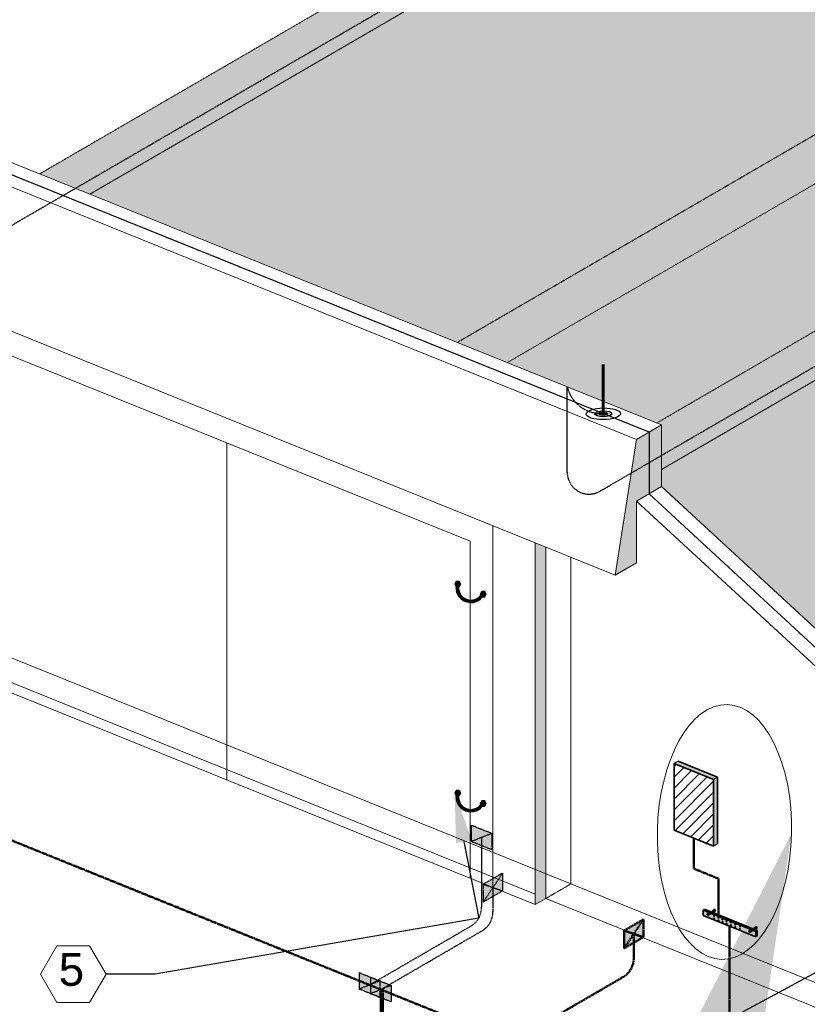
# Model space of a CAD drawing. Header units: inches. Extents: x 0 to 21849, y -2776 to 20143.
# Tile 4 of 47: x 2131 to 2419, y -1972 to -1612. Entities that reach past the tile are written whole.
import ezdxf
from ezdxf import colors
from ezdxf.entities.mleader import LeaderData, LeaderLine
from ezdxf.math import Vec2, Vec3

# ---------------------------------------------------------------- set-up
doc = ezdxf.new("R2010")
doc.units = ezdxf.units.IN
doc.header["$MEASUREMENT"] = 0
for name, pattern in [('DASHED2', [0.375, 0.25, -0.125]), ('DOT', [0.25, 0, -0.25]), ('HIDDEN2', [0.1875, 0.125, -0.0625])]:
    doc.linetypes.add(name, pattern=pattern)
for name, color, linetype, lineweight in [('E-ISO-BLDG', 131, 'Continuous', 9), ('E-ISO-GES', 7, 'DASHED2', 50), ('E-ISO-LPS', 7, 'DASHED2', 30), ('E-PWR-SYMB', 4, 'Continuous', 35), ('E-STD-TEXT', 7, 'Continuous', 20)]:
    doc.layers.add(name, color=color, linetype=linetype, lineweight=lineweight)
doc.styles.get("Standard").update_dxf_attribs({"font": 'arial.ttf'})

msp = doc.modelspace()

# ---------------------------------------------------------------- hatches: boundary and pattern name
at = {"layer": 'E-ISO-BLDG', "transparency": 33554495}
h = msp.add_hatch(color=0, dxfattribs=at)
h.dxf.hatch_style = 1
h.paths.add_polyline_path([(2926.02, -1361.1), (2926.02, -1361.09), (2791.42, -1306.77), (2156.29, -1675.36), (2290.9, -1729.68)])
h.paths.add_polyline_path([(2800.53, -1301.49), (2791.42, -1306.77), (2911.74, -1355.32), (2911.74, -1346.36)])
h.paths.add_polyline_path([(2911.74, -1236.95), (2800.53, -1301.49), (2911.74, -1346.36)])
h.paths.add_polyline_path([(2926.03, -1228.65), (2911.74, -1236.95), (2911.74, -1346.36), (2911.74, -1355.32), (2926.02, -1361.09)])
h = msp.add_hatch(color=0, dxfattribs=at)
h.dxf.hatch_style = 1
h.paths.add_polyline_path([(2926.03, -1228.65), (2926.02, -1361.09), (2999.12, -1390.58), (3133.73, -1312.46)])
h.paths.add_polyline_path([(3152.09, -1319.87), (3133.73, -1312.46), (2999.12, -1390.58), (3017.47, -1397.99)])
h.paths.add_polyline_path([(3152.09, -1319.87), (3017.47, -1397.99), (3152.09, -1452.3)])
h.paths.add_polyline_path([(3152.09, -1452.31), (3152.09, -1452.3), (3017.47, -1397.99), (2979.41, -1420.07), (2979.41, -1552.51)])
edge = h.paths.add_edge_path()
edge.add_ellipse((2462.57, -1703.94), major_axis=(10.95, -0.18), ratio=0.31706, start_angle=180, end_angle=180.6052, ccw=False)
edge.add_ellipse((2462.57, -1703.94), major_axis=(10.95, -0.18), ratio=0.31706, start_angle=77.8889, end_angle=180, ccw=False)
edge.add_ellipse((2462.57, -1703.94), major_axis=(10.95, -0.18), ratio=0.31706, start_angle=0, end_angle=77.8889, ccw=False)
edge.add_line((2473.52, -1704.13), (2473.52, -1713.35))
edge.add_ellipse((2462.57, -1712.97), major_axis=(10.95, -0.18), ratio=0.31706, start_angle=349.7427, end_angle=360, ccw=False)
edge.add_line((2473.34, -1713.76), (3017.47, -1397.99))
edge.add_line((3017.47, -1397.99), (2999.12, -1390.58))
edge.add_line((2999.12, -1390.58), (2926.04, -1361.09))
edge.add_line((2926.04, -1361.09), (2290.9, -1729.68))
edge.add_line((2290.9, -1729.68), (2363.99, -1759.16))
edge.add_line((2363.99, -1759.16), (2451.62, -1708.31))
edge.add_line((2451.62, -1708.31), (2451.62, -1703.8))
edge = h.paths.add_edge_path()
edge.add_ellipse((2462.57, -1712.97), major_axis=(10.95, -0.18), ratio=0.31706, start_angle=316.3562, end_angle=349.7427, ccw=False)
edge.add_line((2470.45, -1715.49), (2470.45, -1804.18))
edge.add_ellipse((2462.57, -1804.18), major_axis=(7.88, 0), ratio=0.448424, start_angle=330.7177, end_angle=360, ccw=False)
edge.add_arc((2466.51, -1803.04), 4.1, 196.1097, 320.4122, ccw=False)
edge.add_arc((2458.63, -1805.31), 4.1, 16.1097, 96.0139)
edge.add_ellipse((2462.57, -1804.18), major_axis=(7.88, 0), ratio=0.448424, start_angle=123.6781, end_angle=150.7177)
edge.add_ellipse((2462.57, -1804.18), major_axis=(7.88, 0), ratio=0.448424, start_angle=150.7177, end_angle=180)
edge.add_arc((2458.63, -1805.31), 4.1, 140.4122, 164.1369)
edge.add_ellipse((2462.57, -1804.18), major_axis=(7.88, 0), ratio=0.448424, start_angle=150.7177, end_angle=180)
edge.add_line((2454.69, -1804.18), (2454.69, -1724.59))
edge.add_line((2454.69, -1724.59), (2365.76, -1776.19))
edge.add_line((2365.76, -1776.19), (2365.76, -1782.45))
edge.add_line((2365.76, -1782.45), (2449.72, -1859.91))
edge.add_line((2449.72, -1859.91), (2580.92, -1783.77))
edge.add_line((2580.92, -1783.77), (2580.92, -1651.33))
edge.add_line((2580.92, -1651.33), (2473.34, -1713.76))
edge = h.paths.add_edge_path()
edge.add_ellipse((2462.57, -1712.97), major_axis=(10.95, -0.18), ratio=0.31706, start_angle=180.6052, end_angle=224.2489, ccw=False)
edge.add_ellipse((2462.57, -1712.97), major_axis=(10.95, -0.18), ratio=0.31706, start_angle=180, end_angle=180.6052, ccw=False)
edge.add_line((2451.62, -1712.78), (2451.62, -1708.31))
edge.add_line((2451.62, -1708.31), (2363.99, -1759.16))
edge.add_line((2363.99, -1759.16), (2365.76, -1759.88))
edge.add_line((2365.76, -1759.88), (2365.76, -1776.19))
edge.add_line((2365.76, -1776.19), (2454.69, -1724.59))
edge.add_line((2454.69, -1724.59), (2454.69, -1715.26))
at = {"layer": 'E-ISO-BLDG', "linetype": 'DASHED2', "transparency": 33554498}
h = msp.add_hatch(dxfattribs=at)
h.set_pattern_fill('EARTH', color=0, scale=40)
h.set_pattern_definition([(0, (0, -4143), (10, 10), [10, -10]), (0, (0, -4139.25), (10, 10), [10, -10]), (0, (0, -4135.5), (10, 10), [10, -10]), (90, (1.25, -4134.25), (-10, 10), [10, -10]), (90, (5, -4134.25), (-10, 10), [10, -10]), (90, (8.75, -4134.25), (-10, 10), [10, -10])])
edge = h.paths.add_edge_path()
edge.add_arc((2492.42, -1465.89), 8, 300.1278, 360)
edge.add_line((2500.42, -1465.89), (2500.42, -1459.72))
edge.add_arc((2508.42, -1459.72), 8, 163.1102, 180, ccw=False)
edge.add_line((2500.76, -1457.39), (2137.93, -1667.95))
edge.add_line((2137.93, -1667.95), (2151.05, -1673.25))
edge.add_line((2151.05, -1673.25), (2496.43, -1472.81))
edge = h.paths.add_edge_path()
edge.add_arc((2661.92, -1196.03), 167.64, 278.9617, 283.6856, ccw=False)
edge.add_line((2688.04, -1361.62), (2545.43, -1444.38))
edge.add_arc((2540.77, -1437.88), 8, 245.7447, 305.6169, ccw=False)
edge.add_line((2537.48, -1445.17), (2531.29, -1441.57))
edge.add_arc((2527.52, -1448.63), 8, 61.8374, 77.1134)
edge.add_line((2529.3, -1440.83), (2522.15, -1444.98))
edge.add_line((2522.15, -1444.98), (2520.26, -1446.09))
edge.add_line((2520.26, -1446.09), (2514.36, -1449.5))
edge.add_line((2514.36, -1449.5), (2511.83, -1450.98))
edge.add_line((2511.83, -1450.98), (2508.51, -1452.9))
edge.add_line((2508.51, -1452.9), (2500.76, -1457.39))
edge.add_arc((2508.42, -1459.72), 8, 163.1102, 180)
edge.add_line((2500.42, -1459.72), (2500.42, -1465.89))
edge.add_arc((2492.42, -1465.89), 8, 300.1278, 360, ccw=False)
edge.add_line((2496.43, -1472.81), (2151.05, -1673.25))
edge.add_line((2151.05, -1673.25), (2156.29, -1675.36))
edge.add_line((2156.29, -1675.36), (2701.59, -1358.91))
at = {"layer": 'E-ISO-BLDG', "transparency": 33554495}
h = msp.add_hatch(color=0, dxfattribs=at)
h.dxf.hatch_style = 1
edge = h.paths.add_edge_path()
edge.add_line((2577.02, -1653.59), (2473.34, -1713.76))
edge.add_ellipse((2462.57, -1712.97), major_axis=(10.95, -0.18), ratio=0.31706, start_angle=322.9032, end_angle=349.7427, ccw=False)
edge.add_line((2471.27, -1715.21), (2471.57, -1716.65))
edge.add_line((2471.57, -1716.65), (2472.76, -1716.45))
edge.add_line((2472.76, -1716.45), (2476.03, -1735.36))
edge.add_line((2476.03, -1735.36), (2474.85, -1735.57))
edge.add_arc((-663.16, -2192.38), 3171.09, 6.42227, 8.28259, ccw=False)
edge.add_line((2488.03, -1837.68), (2577.02, -1786.03))
edge.add_line((2577.02, -1786.03), (2577.02, -1653.59))
h.paths.add_polyline_path([(2474.85, -1735.57), (2473.67, -1735.77), (2470.39, -1716.86), (2470.45, -1716.84), (2470.45, -1715.44), (2365.76, -1776.19), (2365.76, -1782.45), (2449.72, -1859.91), (2488.03, -1837.68, 0.008117)])
edge = h.paths.add_edge_path(flags=16)
edge.add_ellipse((2462.57, -1804.18), major_axis=(7.88, 0), ratio=0.448424, start_angle=303.6781, end_angle=330.7177, ccw=False)
edge.add_arc((2466.51, -1803.04), 4.1, 276.0139, 315.6602)
h.paths.add_polyline_path([(2778.22, -1536.83), (2577.02, -1653.59), (2577.02, -1786.03), (2628.88, -1755.94, 0.112926), (2624.21, -1753.23), (2620.41, -1755.44), (2620.41, -1752.19), (2623.94, -1750.14), (2623.94, -1753.15, -0.118736), (2628.88, -1755.94), (2747.18, -1687.28, 0.112903), (2742.52, -1684.57), (2738.71, -1686.78), (2738.71, -1683.53), (2742.25, -1681.49), (2742.25, -1684.49, -0.118719), (2747.18, -1687.28), (2778.22, -1669.27)])
edge = h.paths.add_edge_path()
edge.add_line((2451.62, -1708.31), (2451.62, -1703.8))
edge.add_ellipse((2462.57, -1703.94), major_axis=(10.95, -0.18), ratio=0.31706, start_angle=180, end_angle=180.6052, ccw=False)
edge.add_ellipse((2462.57, -1703.94), major_axis=(10.95, -0.18), ratio=0.31706, start_angle=129.5272, end_angle=180, ccw=False)
edge.add_ellipse((2462.57, -1703.94), major_axis=(10.95, -0.18), ratio=0.31706, start_angle=90.3026, end_angle=129.5272, ccw=False)
edge.add_ellipse((2462.57, -1703.94), major_axis=(10.95, -0.18), ratio=0.31706, start_angle=77.8889, end_angle=90.3026, ccw=False)
edge.add_ellipse((2462.57, -1703.94), major_axis=(10.95, -0.18), ratio=0.31706, start_angle=309.5272, end_angle=437.8889)
edge.add_line((2464.92, -1700.59), (2531.02, -1662.23))
edge.add_arc((2538.67, -1664.56), 8, 120.1278, 163.1102, ccw=False)
edge.add_line((2534.66, -1657.64), (2536.68, -1656.46))
edge.add_line((2536.68, -1656.46), (2536.68, -1651.93))
edge.add_line((2536.68, -1651.93), (2545.58, -1646.76))
edge.add_line((2545.58, -1646.76), (2545.58, -1647.07))
edge.add_line((2545.58, -1647.07), (2549.88, -1648.8))
edge.add_line((2549.88, -1648.8), (2553.57, -1646.66))
edge.add_arc((2557.78, -1653.47), 8, 77.1134, 121.7096, ccw=False)
edge.add_line((2559.56, -1645.67), (2817.83, -1495.78))
edge.add_arc((2825.49, -1498.11), 8, 120.1278, 163.1102, ccw=False)
edge.add_line((2821.47, -1491.19), (2823.5, -1490.01))
edge.add_line((2823.5, -1490.01), (2823.5, -1485.48))
edge.add_line((2823.5, -1485.48), (2832.4, -1480.32))
edge.add_line((2832.4, -1480.32), (2832.4, -1480.62))
edge.add_line((2832.4, -1480.62), (2836.69, -1482.36))
edge.add_line((2836.69, -1482.36), (2840.39, -1480.21))
edge.add_arc((2844.59, -1487.02), 8, 77.1134, 121.7096, ccw=False)
edge.add_line((2846.38, -1479.22), (2980.81, -1401.21))
edge.add_line((2980.81, -1401.21), (2926.02, -1379.1))
edge.add_line((2926.02, -1379.1), (2651.11, -1538.64))
edge.add_line((2651.11, -1538.64), (2651.11, -1541.88))
edge.add_line((2651.11, -1541.88), (2647.57, -1543.93))
edge.add_line((2647.57, -1543.93), (2647.57, -1546.76))
edge.add_line((2647.57, -1546.76), (2647.57, -1547.92))
edge.add_line((2647.57, -1547.92), (2646.6, -1549.16))
edge.add_line((2646.6, -1549.16), (2645.37, -1550.19))
edge.add_line((2645.37, -1550.19), (2643.3, -1550.8))
edge.add_line((2643.3, -1550.8), (2641.81, -1550.84))
edge.add_line((2641.81, -1550.84), (2639.86, -1550.83))
edge.add_line((2639.86, -1550.83), (2637.91, -1550.71))
edge.add_line((2637.91, -1550.71), (2636.07, -1550.39))
edge.add_line((2636.07, -1550.39), (2634.85, -1549.92))
edge.add_line((2634.85, -1549.92), (2633.06, -1549.11))
edge.add_line((2633.06, -1549.11), (2608.46, -1563.39))
edge.add_line((2608.46, -1563.39), (2309.2, -1737.06))
edge.add_line((2309.2, -1737.06), (2363.99, -1759.16))
edge.add_line((2363.99, -1759.16), (2451.62, -1708.31))
h.paths.add_polyline_path([(2608.46, -1563.39), (2633.06, -1549.11), (2631.84, -1548.56), (2630.54, -1548.03), (2629.19, -1547.54), (2627.59, -1546.76), (2626.54, -1546.16), (2615.09, -1541.54), (2290.9, -1729.68), (2309.2, -1737.06)])
h.paths.add_polyline_path([(2926.02, -1379.1), (2980.81, -1401.21), (2999.12, -1390.58), (2926.04, -1361.09), (2615.09, -1541.54), (2626.54, -1546.16), (2627.59, -1546.76), (2629.19, -1547.54), (2630.54, -1548.03), (2631.84, -1548.56), (2633.06, -1549.11), (2644.04, -1542.74), (2644.04, -1539.49), (2651.11, -1535.39), (2651.11, -1538.64)])
h.paths.add_polyline_path([(2647.57, -1546.76), (2647.57, -1543.93), (2644.04, -1545.98), (2644.04, -1542.74), (2633.06, -1549.11), (2634.85, -1549.92), (2636.07, -1550.39), (2637.91, -1550.71), (2639.86, -1550.83), (2641.81, -1550.84), (2643.3, -1550.8), (2645.37, -1550.19), (2646.6, -1549.16), (2647.57, -1547.92)], flags=17)
edge = h.paths.add_edge_path(flags=17)
edge.add_arc((2522.67, -1670.73), 8, 300.1278, 360)
edge.add_line((2530.67, -1670.73), (2530.67, -1664.56))
edge.add_arc((2538.67, -1664.56), 8, 163.1102, 180, ccw=False)
edge.add_line((2531.02, -1662.23), (2464.92, -1700.59))
edge.add_ellipse((2462.57, -1703.94), major_axis=(10.95, -0.18), ratio=0.31706, start_angle=0, end_angle=77.8889, ccw=False)
edge.add_line((2473.52, -1704.13), (2473.52, -1708.51))
edge.add_line((2473.52, -1708.51), (2526.69, -1677.65))
h.paths.add_polyline_path([(2999.16, -1408.61), (2993.93, -1406.5), (2862.5, -1482.77, -0.267352), (2854.56, -1483.56), (2848.37, -1479.97, 0.066753), (2846.38, -1479.22), (2839.22, -1483.37), (2841.3, -1484.21), (2841.3, -1489.18), (2832.71, -1494.16), (2825.58, -1491.29), (2817.83, -1495.78, 0.073829), (2817.49, -1498.11), (2817.49, -1504.29, -0.267352), (2813.5, -1511.2), (2575.69, -1649.22, -0.267352), (2567.74, -1650.01), (2561.55, -1646.41, 0.066753), (2559.56, -1645.67), (2552.4, -1649.82), (2554.48, -1650.66), (2554.48, -1655.63), (2545.89, -1660.61), (2538.76, -1657.74), (2531.02, -1662.23, 0.073829), (2530.67, -1664.56), (2530.67, -1670.73, -0.267352), (2526.69, -1677.65), (2473.52, -1708.51), (2470.26, -1710.4), (2471.22, -1714.99)])
h.paths.add_polyline_path([(2538.76, -1657.74), (2536.68, -1656.9), (2536.68, -1656.46), (2534.66, -1657.64, 0.189776), (2531.02, -1662.23)], flags=17)
h.paths.add_polyline_path([(2559.56, -1645.67, 0.197082), (2553.57, -1646.66), (2549.88, -1648.8), (2552.4, -1649.82)], flags=17)
h.paths.add_polyline_path([(2813.5, -1511.2, 0.267352), (2817.49, -1504.29), (2817.49, -1498.11, -0.073829), (2817.83, -1495.78), (2559.56, -1645.67, -0.066753), (2561.55, -1646.41), (2567.74, -1650.01, 0.267352), (2575.69, -1649.22)], flags=17)
h.paths.add_polyline_path([(2846.38, -1479.22, 0.197082), (2840.39, -1480.21), (2836.69, -1482.36), (2839.22, -1483.37)], flags=17)
h.paths.add_polyline_path([(2825.58, -1491.29), (2823.5, -1490.45), (2823.5, -1490.01), (2821.47, -1491.19, 0.189776), (2817.83, -1495.78)], flags=17)
h.paths.add_polyline_path([(3012.24, -1395.87), (2999.12, -1390.58), (2980.81, -1401.21), (2993.93, -1406.5)])
h.paths.add_polyline_path([(3017.47, -1397.99), (3012.24, -1395.87), (2993.93, -1406.5), (2999.16, -1408.61)])
h.paths.add_polyline_path([(2993.93, -1406.5), (2980.81, -1401.21), (2846.38, -1479.22, -0.066753), (2848.37, -1479.97), (2854.56, -1483.56, 0.267352), (2862.5, -1482.77)], flags=17)
at = {"layer": 'E-ISO-BLDG', "transparency": 33554457}
h = msp.add_hatch(color=0, dxfattribs=at)
h.dxf.hatch_style = 1
h.paths.add_polyline_path([(2323.42, -1804.59), (2319.53, -1803.02), (2319.53, -1935.46), (2323.42, -1933.2)])
at = {"layer": 'E-ISO-GES'}
h = msp.add_hatch(color=0, dxfattribs=at)
h.dxf.hatch_style = 1
h.paths.add_polyline_path([(2359.13, -1947.39), (2359.13, -1940.9), (2352.05, -1945), (2352.05, -1951.49)])
h = msp.add_hatch(color=0, dxfattribs=at)
h.dxf.hatch_style = 1
h.paths.add_polyline_path([(2263.71, -1966.58), (2262.96, -1966.58), (2262.96, -2036.16), (2263.71, -2036.16)])
at = {"layer": 'E-ISO-LPS', "linetype": 'Continuous', "transparency": 33554687}
h = msp.add_hatch(color=0, dxfattribs=at)
h.dxf.hatch_style = 1
edge = h.paths.add_edge_path()
edge.add_ellipse((2344.45, -1755.77), major_axis=(3.16, 0.03), ratio=0.336663, start_angle=89.798, end_angle=129.0017)
edge.add_line((2342.46, -1754.96), (2343.45, -1755.37))
edge.add_ellipse((2344.45, -1755.77), major_axis=(1.58, 0.02), ratio=0.336663, start_angle=89.798, end_angle=129.0017, ccw=False)
edge.add_line((2344.45, -1755.24), (2344.45, -1754.7))
edge = h.paths.add_edge_path()
edge.add_ellipse((2344.45, -1755.77), major_axis=(3.16, 0.03), ratio=0.336663, start_angle=129.0017, end_angle=166.1423)
edge.add_arc((2343.85, -1742.75), 13.03, 259.0625, 265.7016)
edge.add_ellipse((2344.45, -1755.77), major_axis=(1.58, 0.02), ratio=0.336663, start_angle=129.0017, end_angle=175.765, ccw=False)
edge.add_line((2343.45, -1755.37), (2342.46, -1754.96))
edge = h.paths.add_edge_path()
edge.add_ellipse((2344.45, -1755.77), major_axis=(3.16, 0.03), ratio=0.336663, start_angle=309.0017, end_angle=449.798)
edge.add_line((2344.45, -1754.7), (2344.45, -1755.24))
edge.add_ellipse((2344.45, -1755.77), major_axis=(1.58, 0.02), ratio=0.336663, start_angle=309.0017, end_angle=449.798, ccw=False)
edge.add_line((2345.45, -1756.17), (2346.45, -1756.57))
edge = h.paths.add_edge_path()
edge.add_ellipse((2344.45, -1755.77), major_axis=(1.58, 0.02), ratio=0.336663, start_angle=175.765, end_angle=309.0017, ccw=False)
edge.add_arc((2343.85, -1742.75), 13.03, 259.0625, 265.7016, ccw=False)
edge.add_ellipse((2344.45, -1755.77), major_axis=(3.16, 0.03), ratio=0.336663, start_angle=166.1423, end_angle=309.0017)
edge.add_line((2346.45, -1756.57), (2345.45, -1756.17))
at = {"layer": 'E-ISO-LPS'}
h = msp.add_hatch(color=0, dxfattribs=at)
h.dxf.hatch_style = 1
edge = h.paths.add_edge_path()
edge.add_ellipse((2344.45, -1755.77), major_axis=(1.58, 0.02), ratio=0.336663, start_angle=89.798, end_angle=360)
edge.add_ellipse((2344.45, -1755.77), major_axis=(1.58, 0.02), ratio=0.336663, start_angle=0, end_angle=89.798)
at = {"layer": 'E-ISO-LPS', "linetype": 'HIDDEN2', "transparency": 33554495}
h = msp.add_hatch(color=0, dxfattribs=at)
h.dxf.hatch_style = 1
h.paths.add_polyline_path([(2365.76, -1771.04), (2361.2, -1773.69), (2361.2, -1785.1), (2365.76, -1782.45)])
h.paths.add_polyline_path([(2365.76, -1759.88), (2361.2, -1762.53), (2361.2, -1773.69), (2365.76, -1771.04)])
h.paths.add_polyline_path([(2361.2, -1762.53), (2356.64, -1765.17), (2354.71, -1777.45), (2361.2, -1773.69)])
h.paths.add_polyline_path([(2361.2, -1773.69), (2354.71, -1777.45), (2348.83, -1814.85), (2356.63, -1810.32), (2356.63, -1787.75), (2361.2, -1785.1)])
at = {"layer": 'E-ISO-LPS'}
h = msp.add_hatch(color=0, dxfattribs=at)
h.dxf.hatch_style = 1
h.paths.add_polyline_path([(2290.56, -1817.13), (2289.99, -1818.1), (2290.56, -1819.08), (2291.69, -1819.08), (2292.25, -1818.1), (2291.69, -1817.13)])
at = {"layer": 'E-ISO-LPS', "linetype": 'Continuous'}
h = msp.add_hatch(dxfattribs=at)
h.set_pattern_fill('NET3', color=0, scale=5.2668)
h.set_pattern_definition([(0, (769.1205, -3073.811), (0, 0.65835), []), (60, (769.1205, -3073.811), (-0.57014782, 0.329175), []), (120, (769.1205, -3073.811), (-0.57014782, -0.329175), [])])
h.paths.add_polyline_path([(2300.75, -1821.99), (2299.92, -1821.65, -0.880592), (2291.54, -1818.27), (2290.7, -1817.93, 0.902143)])
at = {"layer": 'E-ISO-LPS'}
h = msp.add_hatch(color=0, dxfattribs=at)
h.dxf.hatch_style = 1
h.paths.add_polyline_path([(2299.89, -1820.84), (2299.32, -1821.82), (2299.89, -1822.8), (2301.02, -1822.8), (2301.58, -1821.82), (2301.02, -1820.84)])
h = msp.add_hatch(color=0, dxfattribs=at)
h.dxf.hatch_style = 1
h.paths.add_polyline_path([(2290.56, -1893.75), (2289.99, -1894.72), (2290.56, -1895.7), (2291.69, -1895.7), (2292.25, -1894.72), (2291.69, -1893.75)])
at = {"layer": 'E-ISO-LPS', "linetype": 'Continuous'}
h = msp.add_hatch(dxfattribs=at)
h.set_pattern_fill('NET3', color=0, scale=5.2668)
h.set_pattern_definition([(0, (769.1205, -3150.4322), (0, 0.65835), []), (60, (769.1205, -3150.4322), (-0.57014782, 0.329175), []), (120, (769.1205, -3150.4322), (-0.57014782, -0.329175), [])])
h.paths.add_polyline_path([(2300.75, -1898.61), (2299.92, -1898.27, -0.880592), (2291.54, -1894.89), (2290.7, -1894.56, 0.902143)])
at = {"layer": 'E-ISO-LPS'}
h = msp.add_hatch(color=0, dxfattribs=at)
h.dxf.hatch_style = 1
h.paths.add_polyline_path([(2299.89, -1897.46), (2299.32, -1898.44), (2299.89, -1899.42), (2301.02, -1899.42), (2301.58, -1898.44), (2301.02, -1897.46)])
h = msp.add_hatch(color=0, dxfattribs=at)
h.dxf.hatch_style = 1
h.paths.add_polyline_path([(2296.05, -1906.37), (2296.05, -1912.4), (2303.66, -1909.37)])
h.paths.add_polyline_path([(2303.66, -1909.37), (2296.05, -1912.4), (2303.66, -1915.42)])
h = msp.add_hatch(color=0, dxfattribs=at)
h.dxf.hatch_style = 1
h.paths.add_polyline_path([(2307.55, -1930.39), (2307.55, -1923.91), (2300.48, -1928), (2300.48, -1934.5)])
h = msp.add_hatch(color=0, dxfattribs=at)
h.dxf.hatch_style = 1
h.paths.add_polyline_path([(2255, -1960.37), (2255, -1966.41), (2262.6, -1963.38)])
h.paths.add_polyline_path([(2262.6, -1963.38), (2255, -1966.41), (2262.6, -1969.42)])
h = msp.add_hatch(color=0, dxfattribs=at)
h.dxf.hatch_style = 1
h.paths.add_polyline_path([(2259.16, -1962.05), (2259.16, -1968.08), (2266.76, -1965.06)])
h.paths.add_polyline_path([(2266.76, -1965.06), (2259.16, -1968.08), (2266.76, -1971.1)])
at = {"layer": 'E-PWR-SYMB'}
h = msp.add_hatch(color=0, dxfattribs=at)
h.dxf.hatch_style = 1
h.paths.add_polyline_path([(2371.82, -1882.92), (2370.35, -1883.78), (2384.86, -1889.63), (2386.32, -1888.78)])
h.paths.add_polyline_path([(2386.32, -1888.78), (2384.86, -1889.63), (2384.86, -1914.03), (2386.32, -1913.17)])
h = msp.add_hatch(dxfattribs=at)
h.set_pattern_fill('ANSI31', color=0, scale=22.572)
h.set_pattern_definition([(45, (681.449, -3055.0205), (-1.9951018, 1.9951018), [])])
h.paths.add_polyline_path([(2384.86, -1889.63), (2370.35, -1883.78), (2370.35, -1908.17), (2384.86, -1914.03)])
at = {"layer": 'E-PWR-SYMB', "linetype": 'Continuous', "transparency": 33554687}
h = msp.add_hatch(color=0, dxfattribs=at)
h.dxf.hatch_style = 1
h.paths.add_polyline_path([(2381.48, -1937.19), (2380.99, -1937.47), (2383.3, -1938.4), (2383.79, -1938.12)])
h.paths.add_polyline_path([(2384.57, -1938.44), (2384.08, -1938.72), (2400.28, -1945.25), (2400.76, -1944.97)])
h = msp.add_hatch(color=0, dxfattribs=at)
h.dxf.hatch_style = 1
edge = h.paths.add_edge_path()
edge.add_line((2400.28, -1947.28), (2400.28, -1945.25))
edge.add_line((2400.28, -1945.25), (2399.42, -1944.91))
edge.add_line((2399.42, -1944.91), (2398.28, -1945.57))
edge.add_ellipse((2398.06, -1945.31), major_axis=(0, -0.385), ratio=0.754079, start_angle=180, end_angle=407.2696, ccw=False)
edge.add_line((2398.06, -1944.93), (2398.64, -1944.59))
edge.add_line((2398.64, -1944.59), (2384.08, -1938.72))
edge.add_line((2384.08, -1938.72), (2383, -1939.35))
edge.add_ellipse((2382.78, -1939.09), major_axis=(0, -0.385), ratio=0.754079, start_angle=180, end_angle=407.2696, ccw=False)
edge.add_line((2382.78, -1938.7), (2383.3, -1938.4))
edge.add_line((2383.3, -1938.4), (2380.99, -1937.47))
edge.add_line((2380.99, -1937.47), (2380.99, -1939.5))
edge.add_line((2380.99, -1939.5), (2400.28, -1947.28))
edge = h.paths.add_edge_path(flags=16)
edge.add_ellipse((2394.53, -1944.47), major_axis=(0, -0.192), ratio=0.754079, start_angle=0, end_angle=360)
edge = h.paths.add_edge_path(flags=16)
edge.add_ellipse((2394.53, -1943.46), major_axis=(0, -0.192), ratio=0.754079, start_angle=0, end_angle=360)
edge = h.paths.add_edge_path(flags=16)
edge.add_ellipse((2392.74, -1943.73), major_axis=(0, -0.192), ratio=0.754079, start_angle=0, end_angle=360)
edge = h.paths.add_edge_path(flags=16)
edge.add_ellipse((2392.74, -1942.73), major_axis=(0, -0.192), ratio=0.754079, start_angle=0, end_angle=360)
edge = h.paths.add_edge_path(flags=16)
edge.add_ellipse((2391.18, -1943.05), major_axis=(0, -0.192), ratio=0.754079, start_angle=0, end_angle=360)
edge = h.paths.add_edge_path(flags=16)
edge.add_ellipse((2391.18, -1942.05), major_axis=(0, -0.192), ratio=0.754079, start_angle=0, end_angle=360)
edge = h.paths.add_edge_path(flags=16)
edge.add_ellipse((2389.61, -1942.47), major_axis=(0, -0.192), ratio=0.754079, start_angle=0, end_angle=360)
edge = h.paths.add_edge_path(flags=16)
edge.add_ellipse((2389.61, -1941.47), major_axis=(0, -0.192), ratio=0.754079, start_angle=0, end_angle=360)
edge = h.paths.add_edge_path(flags=16)
edge.add_ellipse((2388.15, -1941.89), major_axis=(0, -0.192), ratio=0.754079, start_angle=0, end_angle=360)
edge = h.paths.add_edge_path(flags=16)
edge.add_ellipse((2388.15, -1940.89), major_axis=(0, -0.192), ratio=0.754079, start_angle=0, end_angle=360)
edge = h.paths.add_edge_path(flags=16)
edge.add_ellipse((2386.62, -1941.26), major_axis=(0, -0.192), ratio=0.754079, start_angle=0, end_angle=360)
edge = h.paths.add_edge_path(flags=16)
edge.add_ellipse((2386.62, -1940.26), major_axis=(0, -0.192), ratio=0.754079, start_angle=0, end_angle=360)
edge = h.paths.add_edge_path(flags=16)
edge.add_ellipse((2385, -1940.62), major_axis=(0, -0.192), ratio=0.754079, start_angle=0, end_angle=360)
edge = h.paths.add_edge_path(flags=16)
edge.add_ellipse((2385, -1939.61), major_axis=(0, -0.192), ratio=0.754079, start_angle=0, end_angle=360)
h = msp.add_hatch(color=0, dxfattribs=at)
h.dxf.hatch_style = 1
edge = h.paths.add_edge_path()
edge.add_ellipse((2385.17, -1937.7), major_axis=(0, -0.385), ratio=0.754079, start_angle=227.2696, end_angle=270, ccw=False)
edge.add_line((2384.96, -1937.44), (2383.79, -1938.12))
edge.add_line((2383.79, -1938.12), (2384.01, -1938.21))
edge.add_line((2384.01, -1938.21), (2384.88, -1937.7))
edge = h.paths.add_edge_path()
edge.add_ellipse((2385.17, -1937.7), major_axis=(0, -0.385), ratio=0.754079, start_angle=270, end_angle=317.2696, ccw=False)
edge.add_line((2384.88, -1937.7), (2384.01, -1938.21))
edge.add_line((2384.01, -1938.21), (2384.35, -1938.35))
edge.add_line((2384.35, -1938.35), (2384.97, -1937.99))
edge = h.paths.add_edge_path()
edge.add_ellipse((2385.17, -1937.7), major_axis=(0, -0.385), ratio=0.754079, start_angle=317.2696, end_angle=360, ccw=False)
edge.add_line((2384.97, -1937.99), (2384.35, -1938.35))
edge.add_line((2384.35, -1938.35), (2384.57, -1938.44))
edge.add_line((2384.57, -1938.44), (2385.17, -1938.09))
edge = h.paths.add_edge_path()
edge.add_ellipse((2385.17, -1937.7), major_axis=(0, -0.385), ratio=0.754079, start_angle=0, end_angle=90)
edge.add_line((2385.46, -1937.7), (2384.97, -1937.99))
edge.add_ellipse((2385.17, -1937.7), major_axis=(0, -0.385), ratio=0.754079, start_angle=317.2696, end_angle=360)
edge = h.paths.add_edge_path()
edge.add_line((2384.08, -1938.72), (2383.86, -1938.63))
edge.add_line((2383.86, -1938.63), (2383.07, -1939.09))
edge.add_ellipse((2382.78, -1939.09), major_axis=(0, -0.385), ratio=0.754079, start_angle=50.9748, end_angle=90, ccw=False)
edge.add_ellipse((2382.78, -1939.09), major_axis=(0, -0.385), ratio=0.754079, start_angle=47.2696, end_angle=50.9748, ccw=False)
edge.add_line((2383, -1939.35), (2384.08, -1938.72))
edge = h.paths.add_edge_path()
edge.add_line((2383.86, -1938.63), (2383.52, -1938.49))
edge.add_line((2383.52, -1938.49), (2382.98, -1938.8))
edge.add_ellipse((2382.78, -1939.09), major_axis=(0, -0.385), ratio=0.754079, start_angle=90, end_angle=137.2696, ccw=False)
edge.add_line((2383.07, -1939.09), (2383.86, -1938.63))
edge = h.paths.add_edge_path()
edge.add_line((2383.52, -1938.49), (2383.3, -1938.4))
edge.add_line((2383.3, -1938.4), (2382.78, -1938.7))
edge.add_ellipse((2382.78, -1939.09), major_axis=(0, -0.385), ratio=0.754079, start_angle=176.2949, end_angle=180, ccw=False)
edge.add_ellipse((2382.78, -1939.09), major_axis=(0, -0.385), ratio=0.754079, start_angle=137.2696, end_angle=176.2949, ccw=False)
edge.add_line((2382.98, -1938.8), (2383.52, -1938.49))
h = msp.add_hatch(color=0, dxfattribs=at)
h.dxf.hatch_style = 1
h.paths.add_polyline_path([(2384.01, -1938.21), (2383.79, -1938.12), (2383.3, -1938.4), (2383.52, -1938.49)])
h.paths.add_polyline_path([(2384.35, -1938.35), (2384.01, -1938.21), (2383.52, -1938.49), (2383.86, -1938.63)])
h.paths.add_polyline_path([(2384.57, -1938.44), (2384.35, -1938.35), (2383.86, -1938.63), (2384.08, -1938.72)])
h = msp.add_hatch(color=0, dxfattribs=at)
h.dxf.hatch_style = 1
edge = h.paths.add_edge_path()
edge.add_ellipse((2385.17, -1937.7), major_axis=(0, -0.385), ratio=0.754079, start_angle=227.2696, end_angle=317.2696)
edge.add_line((2384.97, -1937.99), (2385.46, -1937.7))
edge.add_ellipse((2385.17, -1937.7), major_axis=(0, -0.385), ratio=0.754079, start_angle=90, end_angle=180)
edge.add_line((2385.17, -1937.32), (2384.96, -1937.44))
h = msp.add_hatch(color=0, dxfattribs=at)
h.dxf.hatch_style = 1
edge = h.paths.add_edge_path()
edge.add_line((2398.86, -1944.68), (2398.64, -1944.59))
edge.add_line((2398.64, -1944.59), (2398.06, -1944.93))
edge.add_ellipse((2398.06, -1945.31), major_axis=(0, -0.385), ratio=0.754079, start_angle=176.2949, end_angle=180, ccw=False)
edge.add_ellipse((2398.06, -1945.31), major_axis=(0, -0.385), ratio=0.754079, start_angle=137.2696, end_angle=176.2949, ccw=False)
edge.add_line((2398.26, -1945.03), (2398.86, -1944.68))
edge = h.paths.add_edge_path()
edge.add_line((2399.2, -1944.82), (2398.86, -1944.68))
edge.add_line((2398.86, -1944.68), (2398.26, -1945.03))
edge.add_ellipse((2398.06, -1945.31), major_axis=(0, -0.385), ratio=0.754079, start_angle=90, end_angle=137.2696, ccw=False)
edge.add_line((2398.35, -1945.31), (2399.2, -1944.82))
edge = h.paths.add_edge_path()
edge.add_line((2399.42, -1944.91), (2399.2, -1944.82))
edge.add_line((2399.2, -1944.82), (2398.35, -1945.31))
edge.add_ellipse((2398.06, -1945.31), major_axis=(0, -0.385), ratio=0.754079, start_angle=50.9748, end_angle=90, ccw=False)
edge.add_ellipse((2398.06, -1945.31), major_axis=(0, -0.385), ratio=0.754079, start_angle=47.2696, end_angle=50.9748, ccw=False)
edge.add_line((2398.28, -1945.57), (2399.42, -1944.91))
h = msp.add_hatch(color=0, dxfattribs=at)
h.dxf.hatch_style = 1
edge = h.paths.add_edge_path()
edge.add_ellipse((2400.45, -1943.93), major_axis=(0, -0.385), ratio=0.754079, start_angle=227.2696, end_angle=270, ccw=False)
edge.add_line((2400.24, -1943.67), (2399.12, -1944.31))
edge.add_line((2399.12, -1944.31), (2399.34, -1944.4))
edge.add_line((2399.34, -1944.4), (2400.16, -1943.93))
edge = h.paths.add_edge_path()
edge.add_ellipse((2400.45, -1943.93), major_axis=(0, -0.385), ratio=0.754079, start_angle=270, end_angle=317.2696, ccw=False)
edge.add_line((2400.16, -1943.93), (2399.34, -1944.4))
edge.add_line((2399.34, -1944.4), (2399.69, -1944.54))
edge.add_line((2399.69, -1944.54), (2400.25, -1944.21))
edge = h.paths.add_edge_path()
edge.add_ellipse((2400.45, -1943.93), major_axis=(0, -0.385), ratio=0.754079, start_angle=317.2696, end_angle=360, ccw=False)
edge.add_line((2400.25, -1944.21), (2399.69, -1944.54))
edge.add_line((2399.69, -1944.54), (2399.91, -1944.63))
edge.add_line((2399.91, -1944.63), (2400.45, -1944.31))
edge = h.paths.add_edge_path()
edge.add_ellipse((2400.45, -1943.93), major_axis=(0, -0.385), ratio=0.754079, start_angle=0, end_angle=90)
edge.add_line((2400.74, -1943.93), (2400.25, -1944.21))
edge.add_ellipse((2400.45, -1943.93), major_axis=(0, -0.385), ratio=0.754079, start_angle=317.2696, end_angle=360)
h = msp.add_hatch(color=0, dxfattribs=at)
h.dxf.hatch_style = 1
edge = h.paths.add_edge_path()
edge.add_ellipse((2400.45, -1943.93), major_axis=(0, -0.385), ratio=0.754079, start_angle=227.2696, end_angle=317.2696)
edge.add_line((2400.25, -1944.21), (2400.74, -1943.93))
edge.add_ellipse((2400.45, -1943.93), major_axis=(0, -0.385), ratio=0.754079, start_angle=90, end_angle=180)
edge.add_line((2400.45, -1943.54), (2400.24, -1943.67))
h = msp.add_hatch(color=0, dxfattribs=at)
h.dxf.hatch_style = 1
h.paths.add_polyline_path([(2400.76, -1944.97), (2400.28, -1945.25), (2400.28, -1947.28), (2400.76, -1947)])

# ---------------------------------------------------------------- linework, layer by layer
at = {"layer": 'E-ISO-BLDG', "color": 0}
for p, q in [((2156.29, -1675.36), (2926.03, -1228.65)), ((2365.76, -1776.19), (3152.09, -1319.87)), ((2064.17, -1699.99), (2348.83, -1814.85)), ((2093.48, -1711.81), (2319.53, -1803.02)), ((2117.37, -1730.48), (2295.64, -1802.41)), ((2356.64, -1765.17), (2365.76, -1759.88)), ((2365.76, -1759.88), (2365.76, -1782.45)), ((2356.64, -1765.17), (2348.83, -1814.85)), ((2206.5, -1766.45), (2206.5, -1889.86)), ((2356.63, -1787.75), (2365.76, -1782.45)), ((2356.63, -1787.75), (2356.63, -1810.32)), ((2304.02, -1929.2), (2304.02, -1796.76)), ((2295.64, -1925.82), (2295.64, -1802.41)), ((2319.53, -1803.02), (2319.53, -1935.46)), ((2348.83, -1814.85), (2356.63, -1810.32)), ((2093.48, -1844.25), (2319.53, -1935.46)), ((2319.53, -1935.46), (2323.42, -1933.2)), ((2323.42, -1933.2), (2643.7, -2062.44))]:
    msp.add_line(p, q, dxfattribs=at)
at = {"layer": 'E-ISO-BLDG', "color": 0, "linetype": 'HIDDEN2'}
for p, q in [((2290.9, -1729.68), (2926.02, -1361.1)), ((2332.55, -1927.91), (2332.55, -1808.28)), ((2371.82, -1882.92), (2370.35, -1883.78)), ((2386.32, -1888.78), (2384.86, -1889.63)), ((2386.32, -1913.17), (2384.86, -1914.03)), ((2323.42, -1933.2), (2332.55, -1927.91)), ((2381.48, -1937.19), (2380.99, -1937.47)), ((2385.17, -1937.32), (2382.78, -1938.7)), ((2384.88, -1937.7), (2382.98, -1938.8)), ((2385.17, -1938.09), (2383, -1939.35)), ((2385.46, -1937.7), (2383.07, -1939.09)), ((2400.45, -1943.54), (2398.06, -1944.93)), ((2400.16, -1943.93), (2398.26, -1945.03)), ((2400.45, -1944.31), (2398.28, -1945.57)), ((2400.74, -1943.93), (2398.35, -1945.31)), ((2400.76, -1944.97), (2400.28, -1945.25)), ((2400.76, -1947), (2400.28, -1947.28))]:
    msp.add_line(p, q, dxfattribs=at)
at = {"layer": 'E-ISO-BLDG', "color": 0, "linetype": 'DASHED2'}
msp.add_line((2608.46, -1563.39), (2309.2, -1737.06), dxfattribs=at)
at = {"layer": 'E-ISO-BLDG', "color": 0, "linetype": 'DOT', "ltscale": 0.15}
for p, q in [((2137.93, -1667.95), (2315.23, -1565.06)), ((2363.99, -1759.16), (2541.29, -1656.27))]:
    msp.add_line(p, q, dxfattribs=at)
at = {"layer": 'E-ISO-BLDG', "color": 0, "lineweight": 9}
for p, q in [((2081.1, -1645.02), (2365.76, -1759.88)), ((2071.98, -1650.31), (2356.64, -1765.17)), ((2365.76, -1782.45), (2652.83, -2047.29)), ((2356.63, -1787.75), (2643.7, -2052.59)), ((2323.42, -1804.59), (2323.42, -1933.2))]:
    msp.add_line(p, q, dxfattribs=at)
at = {"layer": 'E-ISO-BLDG', "color": 0, "linetype": 'Continuous'}
for p, q in [((2106.49, -1836.7), (2332.55, -1927.91)), ((2097.36, -1841.98), (2319.53, -1931.64)), ((2332.55, -1927.91), (2652.83, -2057.14))]:
    msp.add_line(p, q, dxfattribs=at)
at = {"layer": 'E-ISO-GES', "color": 0}
for p, q in [((1702.47, -1740.42), (2618.25, -2109.92)), ((2377.6, -1911.1), (2377.6, -1922.32)), ((2377.6, -1922.32), (2386.67, -1925.98)), ((2386.67, -1925.98), (2386.67, -1940.44)), ((2359.13, -1940.9), (2352.05, -1945)), ((2359.13, -1940.9), (2352.05, -1951.49)), ((2359.13, -1940.89), (2359.13, -1947.39)), ((2352.05, -1945), (2352.05, -1951.49)), ((2352.05, -1945), (2359.13, -1947.39)), ((2355.59, -1946.2), (2355.59, -1955.13)), ((2390.63, -1943.39), (2390.63, -1987.2)), ((2352.05, -1951.49), (2359.13, -1947.39)), ((2310.63, -1985.83), (2351.6, -1962.05)), ((2262.96, -1966.58), (2262.96, -2036.16)), ((2263.71, -1966.58), (2263.71, -2036.16))]:
    msp.add_line(p, q, dxfattribs=at)
msp.add_arc((2347.59, -1955.13), 8, 300.1278, 0, dxfattribs=at)
at = {"layer": 'E-ISO-LPS', "color": 0}
for p, q in [((2117.18, -1692.9), (2300.63, -1586.44)), ((2343.24, -1784.11), (2526.69, -1677.65)), ((2299.32, -1821.82), (2301.58, -1821.82)), ((2300.33, -1821.82), (2300.57, -1821.82)), ((2299.32, -1898.44), (2301.58, -1898.44)), ((2300.33, -1898.44), (2300.57, -1898.44)), ((2296.05, -1906.36), (2296.05, -1912.4)), ((2296.06, -1906.37), (2303.66, -1909.37)), ((2296.06, -1906.37), (2303.66, -1909.37)), ((2303.66, -1909.37), (2296.05, -1912.4)), ((2303.66, -1909.37), (2303.66, -1915.42)), ((2303.66, -1915.42), (2296.05, -1912.4)), ((2307.55, -1923.91), (2300.48, -1928)), ((2307.55, -1923.91), (2300.48, -1934.5)), ((2307.55, -1923.9), (2307.55, -1930.39)), ((2300.48, -1928), (2300.48, -1934.5)), ((2300.48, -1928), (2307.55, -1930.39)), ((2300.48, -1934.5), (2307.55, -1930.39)), ((2304.02, -1929.2), (2304.02, -1938.14)), ((2258.8, -1964.89), (2295.87, -1943.38)), ((2262.58, -1966.79), (2300.03, -1945.06)), ((2255, -1960.36), (2255, -1966.41)), ((2255, -1960.37), (2262.6, -1963.38)), ((2255, -1960.37), (2262.6, -1963.38)), ((2262.6, -1963.38), (2255, -1966.41)), ((2259.16, -1962.04), (2259.16, -1968.08)), ((2259.16, -1962.05), (2266.76, -1965.06)), ((2259.16, -1962.05), (2266.76, -1965.06)), ((2262.6, -1963.38), (2262.6, -1969.42)), ((2262.6, -1969.42), (2255, -1966.41)), ((2266.76, -1965.06), (2259.16, -1968.08)), ((2266.76, -1971.1), (2259.16, -1968.08)), ((2262.58, -1966.57), (2263.33, -1966.57)), ((2266.76, -1965.06), (2266.76, -1971.1))]:
    msp.add_line(p, q, dxfattribs=at)
at = {"layer": 'E-ISO-LPS', "color": 0, "linetype": 'Continuous'}
for p, q in [((2361.2, -1762.53), (2076.54, -1647.67)), ((2361.2, -1762.53), (2361.2, -1785.1)), ((2361.2, -1785.1), (2612.94, -2017.36)), ((2290.7, -1817.93), (2291.54, -1818.27)), ((2299.92, -1821.65), (2300.75, -1821.99)), ((2290.7, -1894.56), (2291.54, -1894.89)), ((2299.92, -1898.27), (2300.75, -1898.61)), ((2299.86, -1910.89), (2299.86, -1936.46))]:
    msp.add_line(p, q, dxfattribs=at)
at = {"layer": 'E-ISO-LPS', "color": 0, "linetype": 'Continuous', "lineweight": 60}
msp.add_line((2344.45, -1755.77), (2344.45, -1737.71), dxfattribs=at)
at = {"layer": 'E-ISO-LPS', "color": 0, "linetype": 'HIDDEN2'}
msp.add_line((2331.22, -1777.2), (2331.22, -1745.94), dxfattribs=at)
at = {"layer": 'E-ISO-LPS', "color": 0, "linetype": 'Continuous'}
for points in [[(2292.25, -1818.1), (2291.69, -1817.13), (2290.56, -1817.13), (2289.99, -1818.1), (2290.56, -1819.08), (2291.69, -1819.08)], [(2301.58, -1821.82), (2301.02, -1820.84), (2299.89, -1820.84), (2299.32, -1821.82), (2299.89, -1822.8), (2301.02, -1822.8)], [(2292.25, -1894.72), (2291.69, -1893.75), (2290.56, -1893.75), (2289.99, -1894.72), (2290.56, -1895.7), (2291.69, -1895.7)], [(2301.58, -1898.44), (2301.02, -1897.46), (2299.89, -1897.46), (2299.32, -1898.44), (2299.89, -1899.42), (2301.02, -1899.42)]]:
    msp.add_lwpolyline(points, close=True, dxfattribs=at)
at = {"layer": 'E-ISO-LPS', "color": 0, "linetype": 'HIDDEN2'}
msp.add_arc((2343.85, -1742.75), 13.03, 194.179, 272.642, dxfattribs=at)
at = {"layer": 'E-ISO-LPS', "color": 0}
for centre, start, end in [((2339.22, -1777.2), 180, 300.1278), ((2291.86, -1936.46), 300.1278, 0), ((2296.02, -1938.14), 300.1278, 0)]:
    msp.add_arc(centre, 8, start, end, dxfattribs=at)
at = {"layer": 'E-ISO-LPS', "color": 0, "linetype": 'Continuous'}
for centre, radius, start, end in [((2295.94, -1819.44), 5.45, 163.9164, 332.1363), ((2295.94, -1819.43), 4.55, 165.2926, 330.7601), ((2295.94, -1896.06), 5.45, 163.9164, 332.1363), ((2295.94, -1896.05), 4.55, 165.2926, 330.7601)]:
    msp.add_arc(centre, radius, start, end, dxfattribs=at)
for major_axis in [(6.32, 0.07), (3.16, 0.03), (1.58, 0.02)]:
    msp.add_ellipse((2344.45, -1755.77), major_axis=major_axis, ratio=0.336663, dxfattribs=at)
at = {"layer": 'E-PWR-SYMB', "color": 0}
for p, q in [((2370.35, -1883.78), (2384.86, -1889.63)), ((2370.35, -1883.78), (2370.35, -1908.17)), ((2371.82, -1882.92), (2386.32, -1888.78)), ((2386.32, -1888.78), (2386.32, -1913.17)), ((2384.86, -1889.63), (2384.86, -1914.03)), ((2370.35, -1908.17), (2384.86, -1914.03)), ((2380.99, -1937.47), (2380.99, -1939.5)), ((2380.99, -1939.5), (2400.28, -1947.28)), ((2400.28, -1945.25), (2400.28, -1947.28)), ((2400.76, -1944.97), (2400.76, -1947))]:
    msp.add_line(p, q, dxfattribs=at)
at = {"layer": 'E-PWR-SYMB', "color": 0, "linetype": 'Continuous'}
for p, q in [((2380.99, -1937.47), (2400.28, -1945.25)), ((2381.48, -1937.19), (2400.76, -1944.97))]:
    msp.add_line(p, q, dxfattribs=at)
for centre, major_axis in [((2382.78, -1939.09), (0, -0.385)), ((2385.17, -1937.7), (0, -0.385)), ((2385, -1939.61), (0, -0.192)), ((2385, -1940.62), (0, -0.192)), ((2386.62, -1940.26), (0, -0.192)), ((2386.62, -1941.26), (0, -0.192)), ((2388.15, -1940.89), (0, -0.192)), ((2388.15, -1941.89), (0, -0.192)), ((2389.61, -1941.47), (0, -0.192)), ((2389.61, -1942.47), (0, -0.192)), ((2391.18, -1942.05), (0, -0.192)), ((2391.18, -1943.05), (0, -0.192)), ((2392.74, -1942.73), (0, -0.192)), ((2392.74, -1943.73), (0, -0.192)), ((2394.53, -1943.46), (0, -0.192)), ((2394.53, -1944.47), (0, -0.192)), ((2398.06, -1945.31), (0, -0.385)), ((2400.45, -1943.93), (0, -0.385))]:
    msp.add_ellipse(centre, major_axis=major_axis, ratio=0.754079, dxfattribs=at)
for centre in [(2383.03, -1938.95), (2398.31, -1945.17)]:
    msp.add_ellipse(centre, major_axis=(0, -0.385), ratio=0.754079, start_param=4.03127, end_param=6.218519, dxfattribs=at)
at = {"layer": 'E-STD-TEXT', "color": 0}
msp.add_lwpolyline([(2162.25, -1960.95), (2156.25, -1950.56), (2144.25, -1950.56), (2138.25, -1960.95), (2144.25, -1971.35), (2156.25, -1971.35)], close=True, dxfattribs=at)
at = {"layer": 'E-STD-TEXT', "color": 0, "linetype": 'Continuous'}
msp.add_ellipse((2388.83, -1908.87), major_axis=(-1.02, -46.65), ratio=0.526842, dxfattribs=at)

# ---------------------------------------------------------------- leaders
at = {"layer": 'E-STD-TEXT', "color": 0}
ml = msp.add_multileader_mtext('Standard', dxfattribs=at)
ml.set_content('(TYP)    5')
ml.set_leader_properties()
ml.build(insert=Vec2(0, 0))
ml.multileader.update_dxf_attribs({"dogleg_length": 18, "arrow_head_size": 18})
ctx = ml.context
ctx.base_point, ctx.char_height, ctx.arrow_head_size, ctx.landing_gap_size, ctx.plane_origin = Vec3(2076.22, -1960.95), 12, 18, 8, Vec3(1850.81, -2014.61)
ctx.text_align_type = 2
notes = []
notes.append((ctx, [(1, (1, 1, 0), (2180.25, -1960.95), (-1, 0), 18, [(1, [(2289.99, -1894.72), (2298.79, -1940.45)], 0, [])])]))
ctx.mtext.insert, ctx.mtext.width, ctx.mtext.alignment, ctx.mtext.flow_direction = Vec3(2154.25, -1953.19), 77.6921, 3, 5
ml = msp.add_multileader_mtext('Standard', dxfattribs=at)
ml.set_content('')
ml.set_leader_properties()
ml.build(insert=Vec2(0, 0))
ml.multileader.update_dxf_attribs({"dogleg_length": 0.36, "arrow_head_size": 864, "scale": 48})
ctx = ml.context
ctx.base_point, ctx.scale, ctx.char_height, ctx.arrow_head_size, ctx.landing_gap_size, ctx.plane_origin = Vec3(2466.17, -1945.08), 48, 8.64, 864, 4.32, Vec3(2332.94, -2208.02)
notes.append((ctx, [(0, (1, 1, 0), (2450.47, -1945.08), (1, 0), 15.7, [(1, [(2413.4, -1909.41), (2391.93, -1976.68)], 0, [])])]))
ctx.mtext.insert, ctx.mtext.flow_direction = Vec3(2470.49, -1940.76), 5
for ctx, leaders in notes:
    for number, flags, end, landing, length, lines in leaders:
        leader = LeaderData()
        leader.index, (leader.has_last_leader_line, leader.has_dogleg_vector, leader.attachment_direction) = number, flags
        leader.last_leader_point, leader.dogleg_vector, leader.dogleg_length = Vec3(end), Vec3(landing), length
        for number, points, colour, breaks in lines:
            line = LeaderLine()
            line.index, line.vertices, line.color, line.breaks = number, Vec3.list(points), colors.encode_raw_color(colour), breaks
            leader.lines.append(line)
        ctx.leaders.append(leader)

doc.saveas('drawing.dxf')
